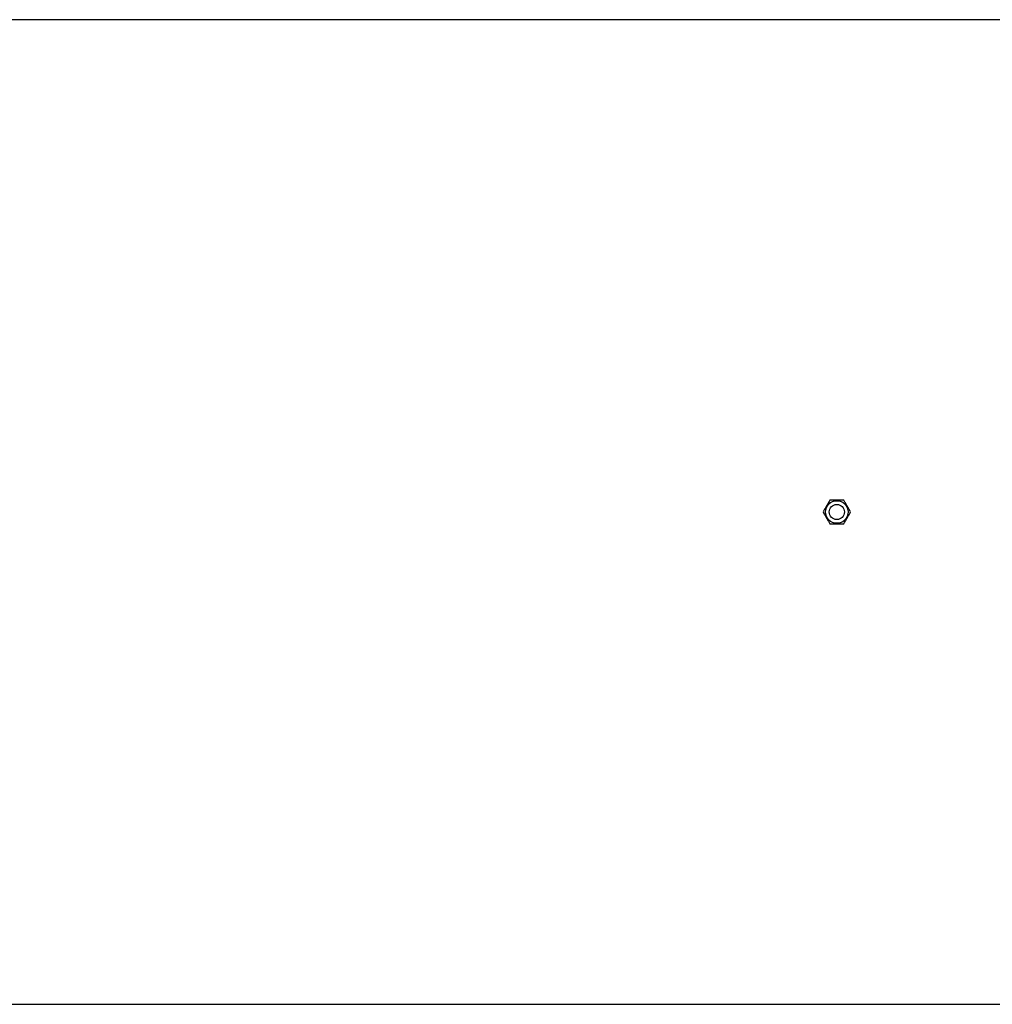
# Model space of a CAD drawing. Header units: millimetres. Extents: x 896 to 16363, y 4675 to 12925.
# Tile 6 of 11: x 8630 to 12496, y 6718 to 10633. Entities that reach past the tile are written whole.
import ezdxf

# ---------------------------------------------------------------- set-up
doc = ezdxf.new("R2010")
doc.units = ezdxf.units.MM
doc.header["$LTSCALE"] = 5

msp = doc.modelspace()

# ---------------------------------------------------------------- linework, layer by layer
at = {"color": 7, "linetype": 'Continuous', "lineweight": 25}
for p, q in [((13128.3, 10632.7), (4708.3, 10632.7)), ((4708.3, 6717.7), (13128.3, 6717.7))]:
    msp.add_line(p, q, dxfattribs=at)
for radius in [45, 30]:
    msp.add_circle((11878.3, 8675.2), radius, dxfattribs=at)
for points, knots in [([(11850.9, 8722.7), (11848.5, 8718.6), (11843.7, 8710.2), (11836.6, 8697.9), (11829.8, 8686.1), (11825.6, 8678.8), (11823.5, 8675.2)], [0, 0, 0, 0, 0.264603, 0.53495, 0.765342, 1, 1, 1, 1]), ([(11905.8, 8722.7), (11903.7, 8722.7), (11897.1, 8722.7), (11885.6, 8722.7), (11869.1, 8722.7), (11857.7, 8722.7), (11850.9, 8722.7)], [0, 0, 0, 0, 0.117923, 0.36883, 0.625824, 1, 1, 1, 1]), ([(11933.2, 8675.2), (11930.8, 8679.3), (11926, 8687.7), (11918.9, 8700), (11912.1, 8711.8), (11907.9, 8719), (11905.8, 8722.7)], [0, 0, 0, 0, 0.264603, 0.53495, 0.765342, 1, 1, 1, 1]), ([(11823.5, 8675.2), (11825.9, 8671.1), (11830.7, 8662.7), (11837.8, 8650.4), (11844.6, 8638.6), (11848.8, 8631.3), (11850.9, 8627.7)], [0, 0, 0, 0, 0.264609, 0.53495, 0.765342, 1, 1, 1, 1]), ([(11905.8, 8627.7), (11908.1, 8631.8), (11913, 8640.2), (11920.1, 8652.5), (11926.9, 8664.3), (11931.1, 8671.5), (11933.2, 8675.2)], [0, 0, 0, 0, 0.2646086, 0.5349496, 0.7653475, 1, 1, 1, 1]), ([(11850.9, 8627.7), (11857.7, 8627.7), (11869, 8627.7), (11885.5, 8627.7), (11896.9, 8627.7), (11903.7, 8627.7), (11905.8, 8627.7)], [0, 0, 0, 0, 0.374175, 0.624748, 0.882078, 1, 1, 1, 1])]:
    msp.add_open_spline(points, degree=3, knots=knots, dxfattribs=at)

doc.saveas('drawing.dxf')
